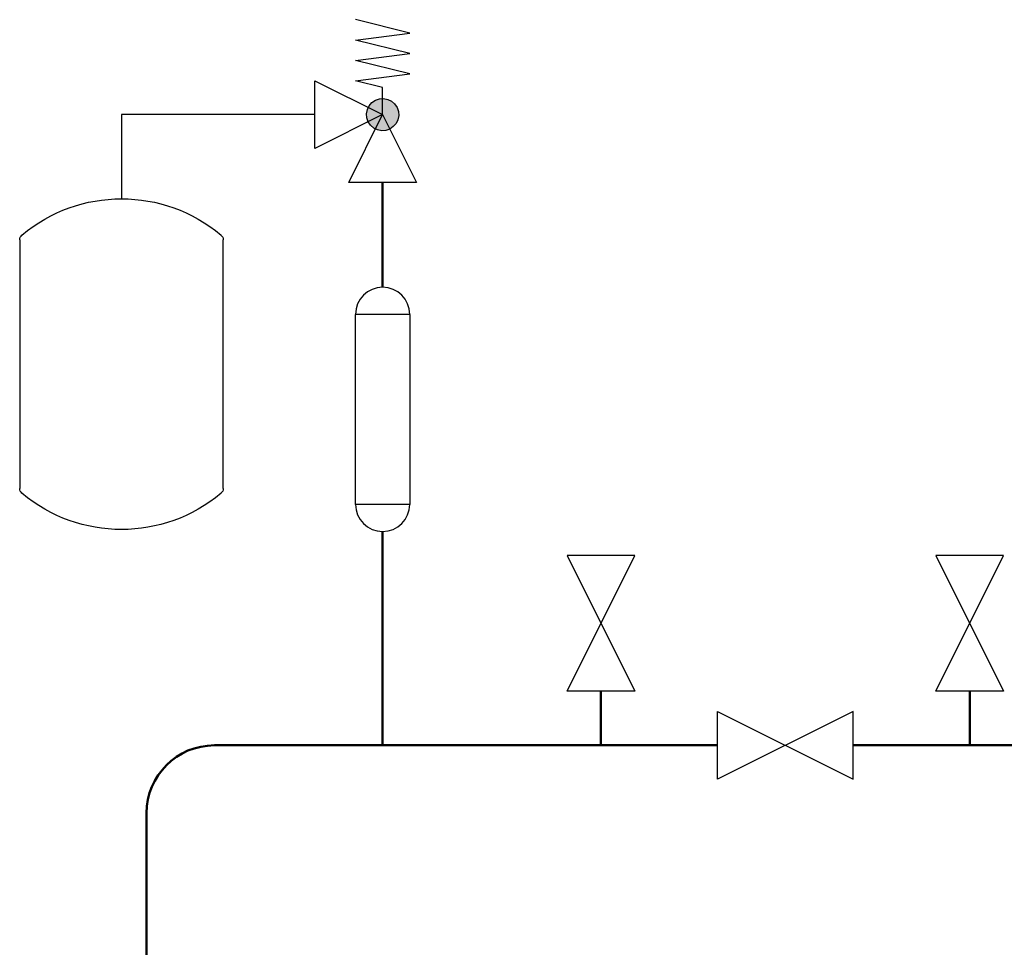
# Model space of a CAD drawing. Header units: millimetres. Extents: x -6697 to 21546, y -3389 to 18959.
# Tile 146 of 153: x 8122 to 8253, y 17909 to 18032. Entities that reach past the tile are written whole.
import ezdxf
from ezdxf.enums import TextEntityAlignment as Align

# ---------------------------------------------------------------- set-up
doc = ezdxf.new("R2010")
doc.units = ezdxf.units.MM
doc.layers.add('2DH_PLS_ozcp', color=20, linetype='Continuous', lineweight=50, true_color=0xff3f00)
doc.layers.add('JK-linie pomocnicze', color=40, linetype='Continuous', true_color=0xffbf00)
doc.styles.add('CP_ATTR', font='ROMANS.SHX')

# ---------------------------------------------------------------- blocks, each defined once
blk = doc.blocks.new('CPHS_170')
for p, q in [((-2.442, 4), (2.442, 4)), ((2.442, 0), (-2.442, 0))]:
    blk.add_line(p, q)
for centre, radius, start, end in [((-0.208, 2), 3.042, 139.9948, 220.0052), ((-2.442, 3.875), 0.125, 90, 139.9948), ((2.442, 3.875), 0.125, 40.0052, 90), ((0.208, 2), 3.042, 319.9948, 40.0052), ((-2.442, 0.125), 0.125, 220.0052, 270), ((2.442, 0.125), 0.125, 270, 319.9948)]:
    blk.add_arc(centre, radius, start, end)
at = {"linetype": 'ByBlock', "style": 'CP_ATTR', "flags": 9}
for tag, p in [('NAME', (-0.092, -0.018)), ('GROUP', (-0.092, -0.018)), ('NUMBER', (-0.092, -0.019)), ('PRODUCER', (-0.092, -0.018)), ('ARTICLE', (-0.092, -0.018)), ('CHARACTER', (-0.092, -0.018)), ('PN', (-0.092, -0.018)), ('TEMPERATURE', (-0.092, -0.018)), ('FLOW', (-0.092, -0.018)), ('VOLTAGE', (-0.092, -0.019)), ('WEIGHT', (-0.092, -0.018)), ('OTHER', (-0.092, -0.018)), ('PRODUCT-TYPE', (-0.092, -0.019)), ('ORDER-NO', (-0.092, -0.019)), ('POWER', (-0.092, -0.019)), ('DN', (-0.091, -0.019))]:
    blk.add_attdef(tag, text='', height=0.00005, dxfattribs=at).set_placement(p, align=Align.MIDDLE_LEFT)
blk = doc.blocks.new('cphs_024a')
blk.add_hatch(color=256).paths.add_polyline_path([(-0.1059, 0.053), (-0.1161, 0.0237), (-0.1182, -0.0071), (-0.1124, -0.0375), (-0.0989, -0.0653), (-0.0786, -0.0886), (-0.053, -0.1059), (-0.0237, -0.1161), (0.0071, -0.1182), (0.0375, -0.1124), (0.0653, -0.0989), (0.0886, -0.0786), (0.1059, -0.053), (0.1161, -0.0237), (0.1182, 0.0071), (0.1124, 0.0375), (0.0989, 0.0653), (0.0786, 0.0886), (0.053, 0.1059), (0.0237, 0.1161), (-0.0071, 0.1182), (-0.0375, 0.1124), (-0.0653, 0.0989), (-0.0886, 0.0786)])
for p, q in [((-0.2, 0.6), (0.2, 0.7)), ((0.2, 0.55), (-0.2, 0.6)), ((-0.2, 0.45), (0.2, 0.55)), ((0.2, 0.4), (-0.2, 0.45)), ((-0.2, 0.3), (0.2, 0.4)), ((0.2, 0.25), (-0.2, 0.3)), ((0.5, 0.25), (0, 0)), ((0, 0.2), (0.2, 0.25)), ((0.5, -0.25), (0.5, 0.25)), ((0, 0), (0, 0.2)), ((0, 0), (-0.25, -0.5)), ((0.25, -0.5), (0, 0)), ((0, 0), (0.5, -0.25)), ((-0.25, -0.5), (0.25, -0.5))]:
    blk.add_line(p, q)
blk.add_lwpolyline([(-0.1059, 0.053), (-0.1161, 0.0237), (-0.1182, -0.0071), (-0.1124, -0.0375), (-0.0989, -0.0653), (-0.0786, -0.0886), (-0.053, -0.1059), (-0.0237, -0.1161), (0.0071, -0.1182), (0.0375, -0.1124), (0.0653, -0.0989), (0.0886, -0.0786), (0.1059, -0.053), (0.1161, -0.0237), (0.1182, 0.0071), (0.1124, 0.0375), (0.0989, 0.0653), (0.0786, 0.0886), (0.053, 0.1059), (0.0237, 0.1161), (-0.0071, 0.1182), (-0.0375, 0.1124), (-0.0653, 0.0989), (-0.0886, 0.0786)], close=True)
at = {"linetype": 'ByBlock', "style": 'CP_ATTR', "flags": 9}
for tag, p in [('NAME', (-0.0919, -0.0183)), ('FLOW', (-0.0919, -0.0183)), ('CHARACTER', (-0.0919, -0.0184)), ('TEMPERATURE', (-0.0919, -0.0185)), ('NUMBER', (-0.0919, -0.0185)), ('PRODUCT-TYPE', (-0.0919, -0.0186)), ('ORDER-NO', (-0.0919, -0.0187)), ('OTHER', (-0.0918, -0.0183)), ('PN', (-0.0918, -0.0183)), ('PRODUCER', (-0.0917, -0.0183)), ('ARTICLE', (-0.0916, -0.0183)), ('VOLTAGE', (-0.0916, -0.0185)), ('GROUP', (-0.0915, -0.0185)), ('WEIGHT', (-0.0915, -0.0184)), ('POWER', (-0.0915, -0.0187)), ('DN', (-0.0914, -0.0186))]:
    blk.add_attdef(tag, text='', height=0.00005, dxfattribs=at).set_placement(p, align=Align.MIDDLE_LEFT)
blk = doc.blocks.new('CPHS_001')
for p, q in [((-0.5, 0.25), (0.5, -0.25)), ((0.5, 0.25), (-0.5, -0.25)), ((-0.5, -0.25), (-0.5, 0.25)), ((0.5, -0.25), (0.5, 0.25))]:
    blk.add_line(p, q)
at = {"linetype": 'ByBlock', "style": 'CP_ATTR', "flags": 9}
for tag, p in [('NAME', (-0.0919, -0.0183)), ('FLOW', (-0.0919, -0.0183)), ('CHARACTER', (-0.0919, -0.0184)), ('TEMPERATURE', (-0.0919, -0.0185)), ('NUMBER', (-0.0919, -0.0185)), ('PRODUCT-TYPE', (-0.0919, -0.0186)), ('ORDER-NO', (-0.0919, -0.0187)), ('OTHER', (-0.0918, -0.0183)), ('PN', (-0.0918, -0.0183)), ('PRODUCER', (-0.0917, -0.0183)), ('ARTICLE', (-0.0916, -0.0183)), ('VOLTAGE', (-0.0916, -0.0185)), ('GROUP', (-0.0915, -0.0185)), ('WEIGHT', (-0.0915, -0.0184)), ('POWER', (-0.0915, -0.0187)), ('DN', (-0.0914, -0.0186))]:
    blk.add_attdef(tag, text='', height=0.00005, dxfattribs=at).set_placement(p, align=Align.MIDDLE_LEFT)
blk = doc.blocks.new('CPHS_227')
for p, q in [((0.2, 0.7), (-0.2, 0.7)), ((0.2, -0.7), (-0.2, -0.7))]:
    blk.add_line(p, q)
for points in [[(-0.2, -0.7), (-0.2, 0.7)], [(0.2, 0.7), (0.2, -0.7)]]:
    blk.add_lwpolyline(points)
for centre, start, end in [((0, 0.7), 0, 180), ((0, -0.7), 180, 0)]:
    blk.add_arc(centre, 0.2, start, end)
at = {"linetype": 'ByBlock', "style": 'CP_ATTR', "flags": 9}
for tag, p in [('NAME', (-0.0919, -0.0183)), ('FLOW', (-0.0919, -0.0183)), ('CHARACTER', (-0.0919, -0.0184)), ('TEMPERATURE', (-0.0919, -0.0185)), ('NUMBER', (-0.0919, -0.0185)), ('PRODUCT-TYPE', (-0.0919, -0.0186)), ('ORDER-NO', (-0.0919, -0.0187)), ('OTHER', (-0.0918, -0.0183)), ('PN', (-0.0918, -0.0183)), ('PRODUCER', (-0.0917, -0.0183)), ('ARTICLE', (-0.0916, -0.0183)), ('VOLTAGE', (-0.0916, -0.0185)), ('GROUP', (-0.0915, -0.0185)), ('WEIGHT', (-0.0915, -0.0184)), ('POWER', (-0.0915, -0.0187)), ('DN', (-0.0914, -0.0186))]:
    blk.add_attdef(tag, text='', height=0.00005, dxfattribs=at).set_placement(p, align=Align.MIDDLE_LEFT)

msp = doc.modelspace()

# ---------------------------------------------------------------- linework, layer by layer
at = {"layer": '2DH_PLS_ozcp'}
for p, q in [((8170.4, 17996.31), (8170.4, 18010.21)), ((8170.4, 17935.54), (8170.4, 17963.91)), ((8199.36, 17935.54), (8199.36, 17942.74)), ((8248.28, 17935.54), (8248.28, 17942.74)), ((8214.82, 17935.54), (8148.08, 17935.54)), ((8299.57, 17935.54), (8232.82, 17935.54)), ((8139.08, 17717.19), (8139.08, 17926.54))]:
    msp.add_line(p, q, dxfattribs=at)
msp.add_arc((8148.08, 17926.54), 9, 90, 180, dxfattribs=at)
at = {"layer": 'JK-linie pomocnicze'}
for p, q in [((8161.4, 18019.21), (8135.76, 18019.21)), ((8135.76, 18019.21), (8135.76, 18008.05))]:
    msp.add_line(p, q, dxfattribs=at)

# ---------------------------------------------------------------- block references
at = {"layer": 'JK-linie pomocnicze', "yscale": 18}
for name, p, xscale, zscale in [('cphs_024a', (8170.4, 18019.21), -18, 18), ('CPHS_227', (8170.4, 17980.11), 18, 18), ('CPHS_001', (8223.82, 17935.54), 18, 0.09000000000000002)]:
    msp.add_blockref(name, p, dxfattribs=dict(at, xscale=xscale, zscale=zscale))
at = {"layer": 'JK-linie pomocnicze', "zscale": 0.09000000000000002, "rotation": 90}
for name, p, xscale, yscale in [('CPHS_170', (8149.26, 17986.11), -6.75, 6.75), ('CPHS_001', (8199.36, 17951.74), 18, 18), ('CPHS_001', (8248.28, 17951.74), 18, 18)]:
    msp.add_blockref(name, p, dxfattribs=dict(at, xscale=xscale, yscale=yscale))

doc.saveas('drawing.dxf')
